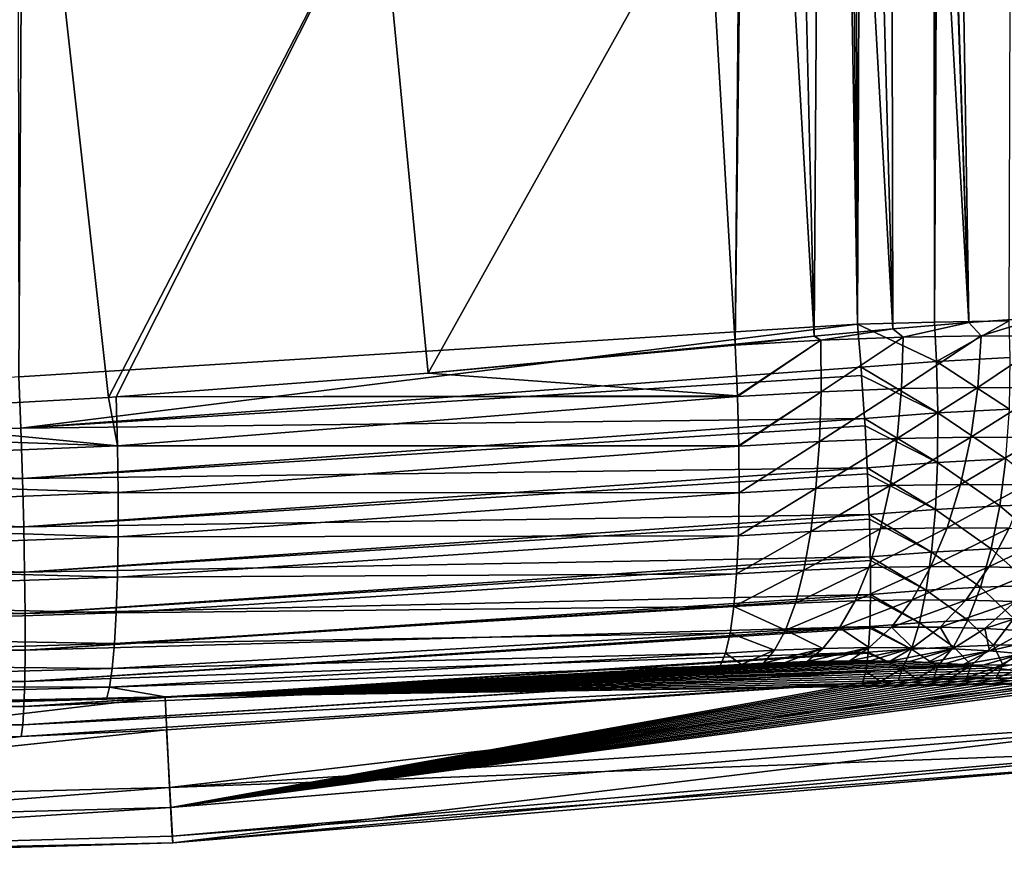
# Model space of a CAD drawing. Header units: metres. Extents: x -102 to 72, y -265 to 72.
# Tile 18 of 256: x 5.79 to 12.54, y -264.98 to -259.14. Entities that reach past the tile are written whole.
import ezdxf

# ---------------------------------------------------------------- set-up
doc = ezdxf.new("R2010")
doc.units = ezdxf.units.M
doc.layers.add('solid_20661094', color=7, linetype='CONTINUOUS')

msp = doc.modelspace()

# ---------------------------------------------------------------- linework, layer by layer
at = {"layer": 'solid_20661094'}
for points in [[(12.063837, -261.214874, 47.99456), (13.38612, -18.703257, 47.791653), (12.909039, -19.035669, 47.924694)], [(12.063837, -261.214874, 47.99456), (12.576873, -261.205017, 47.845482), (13.38612, -18.703257, 47.791653)], [(12.063837, -261.214874, 47.99456), (12.909039, -19.035669, 47.924694), (12.426747, -19.353964, 47.997395)], [(12.063837, -261.214874, 47.99456), (12.426747, -19.353964, 47.997395), (11.981533, -140.268799, 48.036354)], [(11.536177, -261.228729, 48.073895), (10.801327, -20.305944, 48.132713), (9.106099, -21.120581, 48.253544)], [(11.536177, -261.228729, 48.073895), (11.981533, -140.268799, 48.036354), (10.801327, -20.305944, 48.132713)], [(11.536177, -261.228729, 48.073895), (9.106099, -21.120581, 48.253544), (7.353194, -21.792902, 48.356762)], [(5.778378, -261.589081, 48.430702), (7.353194, -21.792902, 48.356762), (5.554535, -22.31921, 48.439766)], [(5.778378, -261.589081, 48.430702), (11.536177, -261.228729, 48.073895), (7.353194, -21.792902, 48.356762)], [(12.063837, -261.214874, 47.99456), (11.981533, -140.268799, 48.036354), (11.536177, -261.228729, 48.073895)], [(12.130988, -250.686691, 22.070753), (12.382719, -249.80072, 22.228867), (12.795164, -261.183594, 22.943645)], [(12.382719, -249.80072, 22.228867), (13.257453, -261.15802, 23.285316), (12.795164, -261.183594, 22.943645)], [(12.382719, -249.80072, 22.228867), (12.88586, -249.801956, 22.654377), (13.257453, -261.15802, 23.285316)], [(11.968786, -251.158264, 21.979214), (12.130988, -250.686691, 22.070753), (12.300081, -261.21814, 22.658411)], [(12.130988, -250.686691, 22.070753), (12.795164, -261.183594, 22.943645), (12.300081, -261.21814, 22.658411)], [(11.956514, -251.191666, 21.972607), (11.968786, -251.158264, 21.979214), (12.300081, -261.21814, 22.658411)], [(11.756574, -251.700714, 21.87113), (11.956514, -251.191666, 21.972607), (12.300081, -261.21814, 22.658411)], [(11.533815, -252.203674, 21.771225), (11.756574, -251.700714, 21.87113), (11.778007, -261.261047, 22.432396)], [(11.756574, -251.700714, 21.87113), (12.300081, -261.21814, 22.658411), (11.778007, -261.261047, 22.432396)], [(11.294136, -252.688004, 21.678453), (11.533815, -252.203674, 21.771225), (11.778007, -261.261047, 22.432396)], [(11.044211, -253.144165, 21.597227), (11.294136, -252.688004, 21.678453), (11.239066, -261.311066, 22.269344)], [(11.294136, -252.688004, 21.678453), (11.778007, -261.261047, 22.432396), (11.239066, -261.311066, 22.269344)], [(10.788603, -253.568695, 21.52985), (11.044211, -253.144165, 21.597227), (11.239066, -261.311066, 22.269344)], [(10.764721, -253.606415, 21.524342), (10.696049, -261.366302, 22.171629), (10.505208, -258.126953, 21.826891)], [(10.788603, -253.568695, 21.52985), (11.239066, -261.311066, 22.269344), (10.696049, -261.366302, 22.171629)], [(10.764721, -253.606415, 21.524342), (10.788603, -253.568695, 21.52985), (10.696049, -261.366302, 22.171629)], [(8.256529, -258.135559, 21.466112), (6.393767, -261.731171, 21.764221), (5.997696, -258.153198, 21.179842)], [(8.256529, -258.135559, 21.466112), (6.448404, -261.7276, 21.76807), (6.393767, -261.731171, 21.764221)], [(8.256529, -258.135559, 21.466112), (8.588497, -261.56601, 21.945126), (6.448404, -261.7276, 21.76807)], [(8.256529, -258.135559, 21.466112), (10.505208, -258.126953, 21.826891), (8.588497, -261.56601, 21.945126)], [(8.588497, -261.56601, 21.945126), (10.505208, -258.126953, 21.826891), (10.696049, -261.366302, 22.171629)], [(5.997696, -258.153198, 21.179842), (6.393767, -261.731171, 21.764221), (4.257902, -261.848083, 21.639568)], [(5.997696, -258.153198, 21.179842), (4.257902, -261.848083, 21.639568), (5.726462, -258.297913, 21.172407)], [(12.384668, -261.308289, 22.709692), (12.300081, -261.21814, 22.658411), (12.795164, -261.183594, 22.943645)], [(12.886353, -261.310944, 23.015236), (12.384668, -261.308289, 22.709692), (12.795164, -261.183594, 22.943645)], [(5.792265, -261.941925, 48.405018), (11.536177, -261.228729, 48.073895), (5.778378, -261.589081, 48.430702)], [(11.559693, -261.52359, 48.054314), (11.536177, -261.228729, 48.073895), (5.792265, -261.941925, 48.405018)], [(12.078556, -261.484589, 47.976124), (12.063837, -261.214874, 47.99456), (11.536177, -261.228729, 48.073895)], [(12.078556, -261.484589, 47.976124), (11.536177, -261.228729, 48.073895), (11.559693, -261.52359, 48.054314)], [(11.84917, -261.317291, 22.464287), (11.778007, -261.261047, 22.432396), (12.300081, -261.21814, 22.658411)], [(12.384668, -261.308289, 22.709692), (11.84917, -261.317291, 22.464287), (12.300081, -261.21814, 22.658411)], [(12.078556, -261.484589, 47.976124), (12.576873, -261.205017, 47.845482), (12.063837, -261.214874, 47.99456)], [(12.584174, -261.456482, 47.829044), (12.576873, -261.205017, 47.845482), (12.078556, -261.484589, 47.976124)], [(10.696378, -261.372284, 22.172285), (10.696049, -261.366302, 22.171629), (11.239066, -261.311066, 22.269344)], [(11.283998, -261.33847, 22.283377), (10.696378, -261.372284, 22.172285), (11.239066, -261.311066, 22.269344)], [(11.283998, -261.33847, 22.283377), (11.239066, -261.311066, 22.269344), (11.778007, -261.261047, 22.432396)], [(11.84917, -261.317291, 22.464287), (11.283998, -261.33847, 22.283377), (11.778007, -261.261047, 22.432396)], [(11.285701, -261.692017, 22.345524), (11.283998, -261.33847, 22.283377), (11.84917, -261.317291, 22.464287)], [(11.285701, -261.692017, 22.345524), (11.84917, -261.317291, 22.464287), (11.837321, -261.671326, 22.52232)], [(11.837321, -261.671326, 22.52232), (11.84917, -261.317291, 22.464287), (12.384668, -261.308289, 22.709692)], [(11.837321, -261.671326, 22.52232), (12.384668, -261.308289, 22.709692), (12.360258, -261.662567, 22.762255)], [(12.360258, -261.662567, 22.762255), (12.384668, -261.308289, 22.709692), (12.886353, -261.310944, 23.015236)], [(12.360258, -261.662567, 22.762255), (12.886353, -261.310944, 23.015236), (12.85024, -261.665161, 23.061033)], [(8.588497, -261.56601, 21.945126), (10.696049, -261.366302, 22.171629), (10.696378, -261.372284, 22.172285)], [(8.588497, -261.56601, 21.945126), (10.696378, -261.372284, 22.172285), (10.712344, -261.719757, 22.235685)], [(11.283998, -261.33847, 22.283377), (10.712344, -261.719757, 22.235685), (10.696378, -261.372284, 22.172285)], [(11.283998, -261.33847, 22.283377), (10.712536, -261.725006, 22.237034), (10.712344, -261.719757, 22.235685)], [(11.285701, -261.692017, 22.345524), (10.712536, -261.725006, 22.237034), (11.283998, -261.33847, 22.283377)], [(12.078556, -261.484589, 47.976124), (11.559693, -261.52359, 48.054314), (12.087193, -261.838348, 47.907822)], [(12.584174, -261.456482, 47.829044), (12.078556, -261.484589, 47.976124), (12.5776, -261.811096, 47.765041)], [(12.078556, -261.484589, 47.976124), (12.087193, -261.838348, 47.907822), (12.5776, -261.811096, 47.765041)], [(-0.005495, -262.062347, 48.524925), (5.792265, -261.941925, 48.405018), (5.778378, -261.589081, 48.430702)], [(11.563899, -261.580536, 48.046455), (11.559693, -261.52359, 48.054314), (5.792265, -261.941925, 48.405018)], [(11.583916, -261.87619, 47.98373), (11.563899, -261.580536, 48.046455), (5.792265, -261.941925, 48.405018)], [(8.588497, -261.56601, 21.945126), (10.712344, -261.719757, 22.235685), (6.448404, -261.7276, 21.76807)], [(12.087193, -261.838348, 47.907822), (11.559693, -261.52359, 48.054314), (11.563899, -261.580536, 48.046455)], [(12.087193, -261.838348, 47.907822), (11.563899, -261.580536, 48.046455), (11.583916, -261.87619, 47.98373)], [(10.712344, -261.719757, 22.235685), (10.712536, -261.725006, 22.237034), (6.448404, -261.7276, 21.76807)], [(10.712536, -261.725006, 22.237034), (6.456113, -262.062927, 21.845215), (6.448404, -261.7276, 21.76807)], [(10.712536, -261.725006, 22.237034), (10.721608, -262.06076, 22.349449), (6.456113, -262.062927, 21.845215)], [(11.285701, -261.692017, 22.345524), (10.721608, -262.06076, 22.349449), (10.712536, -261.725006, 22.237034)], [(11.285701, -261.692017, 22.345524), (10.721683, -262.065186, 22.351286), (10.721608, -262.06076, 22.349449)], [(11.285701, -261.692017, 22.345524), (11.274493, -262.033356, 22.456059), (10.721683, -262.065186, 22.351286)], [(11.837321, -261.671326, 22.52232), (11.807017, -262.013397, 22.626965), (11.274493, -262.033356, 22.456059)], [(11.285701, -261.692017, 22.345524), (11.837321, -261.671326, 22.52232), (11.274493, -262.033356, 22.456059)], [(12.360258, -261.662567, 22.762255), (12.312236, -262.004883, 22.859055), (11.807017, -262.013397, 22.626965)], [(11.837321, -261.671326, 22.52232), (12.360258, -261.662567, 22.762255), (11.807017, -262.013397, 22.626965)], [(12.360258, -261.662567, 22.762255), (12.85024, -261.665161, 23.061033), (12.312236, -262.004883, 22.859055)], [(12.85024, -261.665161, 23.061033), (12.785709, -262.007385, 23.14813), (12.312236, -262.004883, 22.859055)], [(4.257902, -261.848083, 21.639568), (6.393767, -261.731171, 21.764221), (6.456113, -262.062927, 21.845215)], [(6.393767, -261.731171, 21.764221), (6.448404, -261.7276, 21.76807), (6.456113, -262.062927, 21.845215)], [(4.257902, -261.848083, 21.639568), (6.456113, -262.062927, 21.845215), (2.156654, -261.918732, 21.565643)], [(12.087193, -261.838348, 47.907822), (11.583916, -261.87619, 47.98373), (12.084216, -262.179138, 47.790573)], [(12.087193, -261.838348, 47.907822), (12.084216, -262.179138, 47.790573), (12.553223, -262.153076, 47.653889)], [(12.5776, -261.811096, 47.765041), (12.087193, -261.838348, 47.907822), (12.553223, -262.153076, 47.653889)], [(6.456113, -262.062927, 21.845215), (2.159781, -262.243164, 21.649883), (2.156654, -261.918732, 21.565643)], [(11.583916, -261.87619, 47.98373), (5.792265, -261.941925, 48.405018), (5.803805, -262.28772, 48.329765)], [(11.586937, -261.925323, 47.96962), (11.583916, -261.87619, 47.98373), (5.803805, -262.28772, 48.329765)], [(11.602863, -262.215332, 47.863247), (11.586937, -261.925323, 47.96962), (5.803805, -262.28772, 48.329765)], [(12.084216, -262.179138, 47.790573), (11.583916, -261.87619, 47.98373), (11.586937, -261.925323, 47.96962)], [(12.084216, -262.179138, 47.790573), (11.586937, -261.925323, 47.96962), (11.602863, -262.215332, 47.863247)], [(-0.005495, -262.062347, 48.524925), (5.803805, -262.28772, 48.329765), (5.792265, -261.941925, 48.405018)], [(-0.005495, -262.062347, 48.524925), (-0.005506, -262.408478, 48.450195), (5.803805, -262.28772, 48.329765)], [(6.456113, -262.062927, 21.845215), (6.460105, -262.384888, 21.967699), (2.159781, -262.243164, 21.649883)], [(10.721608, -262.06076, 22.349449), (10.721683, -262.065186, 22.351286), (6.456113, -262.062927, 21.845215)], [(10.721683, -262.065186, 22.351286), (6.460105, -262.384888, 21.967699), (6.456113, -262.062927, 21.845215)], [(11.274493, -262.033356, 22.456059), (10.723629, -262.385834, 22.51269), (10.721683, -262.065186, 22.351286)], [(11.274493, -262.033356, 22.456059), (11.250607, -262.355469, 22.612701), (10.723629, -262.385834, 22.51269)], [(11.807017, -262.013397, 22.626965), (11.758883, -262.336395, 22.776058), (11.250607, -262.355469, 22.612701)], [(11.274493, -262.033356, 22.456059), (11.807017, -262.013397, 22.626965), (11.250607, -262.355469, 22.612701)], [(12.312236, -262.004883, 22.859055), (12.241593, -262.328217, 22.998095), (11.758883, -262.336395, 22.776058)], [(11.807017, -262.013397, 22.626965), (12.312236, -262.004883, 22.859055), (11.758883, -262.336395, 22.776058)], [(12.312236, -262.004883, 22.859055), (12.785709, -262.007385, 23.14813), (12.241593, -262.328217, 22.998095)], [(12.785709, -262.007385, 23.14813), (12.694091, -262.330536, 23.274731), (12.241593, -262.328217, 22.998095)], [(10.721683, -262.065186, 22.351286), (10.723629, -262.385834, 22.51269), (6.460105, -262.384888, 21.967699)], [(12.084216, -262.179138, 47.790573), (11.602863, -262.215332, 47.863247), (12.069687, -262.499847, 47.626812)], [(12.084216, -262.179138, 47.790573), (12.069687, -262.499847, 47.626812), (12.511549, -262.475281, 47.497906)], [(12.553223, -262.153076, 47.653889), (12.084216, -262.179138, 47.790573), (12.511549, -262.475281, 47.497906)], [(12.553223, -262.153076, 47.653889), (12.511549, -262.475281, 47.497906), (12.932702, -262.460724, 47.310787)], [(6.460105, -262.384888, 21.967699), (2.16072, -262.553864, 21.776945), (2.159781, -262.243164, 21.649883)], [(11.602863, -262.215332, 47.863247), (5.803805, -262.28772, 48.329765), (5.812766, -262.619476, 48.206432)], [(11.604826, -262.256104, 47.844929), (11.602863, -262.215332, 47.863247), (5.812766, -262.619476, 48.206432)], [(11.616145, -262.533966, 47.695358), (11.604826, -262.256104, 47.844929), (5.812766, -262.619476, 48.206432)], [(12.069687, -262.499847, 47.626812), (11.602863, -262.215332, 47.863247), (11.604826, -262.256104, 47.844929)], [(12.069687, -262.499847, 47.626812), (11.604826, -262.256104, 47.844929), (11.616145, -262.533966, 47.695358)], [(-0.005506, -262.408478, 48.450195), (5.812766, -262.619476, 48.206432), (5.803805, -262.28772, 48.329765)], [(12.241593, -262.328217, 22.998095), (12.149787, -262.625885, 23.176508), (11.693911, -262.633667, 22.966532)], [(11.758883, -262.336395, 22.776058), (12.241593, -262.328217, 22.998095), (11.693911, -262.633667, 22.966532)], [(12.241593, -262.328217, 22.998095), (12.694091, -262.330536, 23.274731), (12.149787, -262.625885, 23.176508)], [(12.694091, -262.330536, 23.274731), (12.577274, -262.628021, 23.438223), (12.149787, -262.625885, 23.176508)], [(6.460105, -262.384888, 21.967699), (6.460086, -262.687042, 22.133142), (2.16072, -262.553864, 21.776945)], [(10.723629, -262.385834, 22.51269), (6.460086, -262.687042, 22.133142), (6.460105, -262.384888, 21.967699)], [(10.723629, -262.385834, 22.51269), (10.718335, -262.680298, 22.717915), (6.460086, -262.687042, 22.133142)], [(11.250607, -262.355469, 22.612701), (10.718335, -262.680298, 22.717915), (10.723629, -262.385834, 22.51269)], [(11.250607, -262.355469, 22.612701), (11.214536, -262.651703, 22.812222), (10.718335, -262.680298, 22.717915)], [(11.758883, -262.336395, 22.776058), (11.693911, -262.633667, 22.966532), (11.214536, -262.651703, 22.812222)], [(11.250607, -262.355469, 22.612701), (11.758883, -262.336395, 22.776058), (11.214536, -262.651703, 22.812222)], [(-0.005506, -262.408478, 48.450195), (-0.005514, -262.74057, 48.32732), (5.812766, -262.619476, 48.206432)], [(12.932702, -262.460724, 47.310787), (12.511549, -262.475281, 47.497906), (12.843748, -262.757507, 47.126713)], [(11.616145, -262.533966, 47.695358), (5.812766, -262.619476, 48.206432), (5.818966, -262.930573, 48.037495)], [(11.61721, -262.566315, 47.674877), (11.616145, -262.533966, 47.695358), (5.818966, -262.930573, 48.037495)], [(12.069687, -262.499847, 47.626812), (11.616145, -262.533966, 47.695358), (12.043908, -262.793823, 47.419945)], [(12.043908, -262.793823, 47.419945), (11.616145, -262.533966, 47.695358), (11.61721, -262.566315, 47.674877)], [(12.069687, -262.499847, 47.626812), (12.043908, -262.793823, 47.419945), (12.453445, -262.771027, 47.300331)], [(12.511549, -262.475281, 47.497906), (12.069687, -262.499847, 47.626812), (12.453445, -262.771027, 47.300331)], [(12.511549, -262.475281, 47.497906), (12.453445, -262.771027, 47.300331), (12.843748, -262.757507, 47.126713)], [(6.460086, -262.687042, 22.133142), (2.160361, -262.844757, 21.944471), (2.16072, -262.553864, 21.776945)], [(11.623483, -262.82547, 47.483559), (11.61721, -262.566315, 47.674877), (5.818966, -262.930573, 48.037495)], [(12.043908, -262.793823, 47.419945), (11.61721, -262.566315, 47.674877), (11.623483, -262.82547, 47.483559)], [(-0.005514, -262.74057, 48.32732), (5.818966, -262.930573, 48.037495), (5.812766, -262.619476, 48.206432)], [(11.214536, -262.651703, 22.812222), (10.705911, -262.942566, 22.962729), (10.718335, -262.680298, 22.717915)], [(11.214536, -262.651703, 22.812222), (11.167023, -262.915955, 23.050505), (10.705911, -262.942566, 22.962729)], [(11.693911, -262.633667, 22.966532), (11.61344, -262.899078, 23.194456), (11.167023, -262.915955, 23.050505)], [(11.214536, -262.651703, 22.812222), (11.693911, -262.633667, 22.966532), (11.167023, -262.915955, 23.050505)], [(12.149787, -262.625885, 23.176508), (12.038708, -262.891754, 23.390617), (11.61344, -262.899078, 23.194456)], [(11.693911, -262.633667, 22.966532), (12.149787, -262.625885, 23.176508), (11.61344, -262.899078, 23.194456)], [(12.149787, -262.625885, 23.176508), (12.577274, -262.628021, 23.438223), (12.038708, -262.891754, 23.390617)], [(12.577274, -262.628021, 23.438223), (12.437668, -262.893646, 23.635237), (12.038708, -262.891754, 23.390617)], [(12.577274, -262.628021, 23.438223), (12.970436, -262.639618, 23.746952), (12.437668, -262.893646, 23.635237)], [(12.970436, -262.639618, 23.746952), (12.804971, -262.904388, 23.924109), (12.437668, -262.893646, 23.635237)], [(6.460086, -262.687042, 22.133142), (6.456056, -262.963684, 22.338404), (2.160361, -262.844757, 21.944471)], [(10.718335, -262.680298, 22.717915), (6.456056, -262.963684, 22.338404), (6.460086, -262.687042, 22.133142)], [(10.718335, -262.680298, 22.717915), (10.705911, -262.942566, 22.962729), (6.456056, -262.963684, 22.338404)], [(-0.005514, -262.74057, 48.32732), (-0.00552, -263.051971, 48.158756), (5.818966, -262.930573, 48.037495)], [(12.043908, -262.793823, 47.419945), (11.623483, -262.82547, 47.483559), (12.007414, -263.054993, 47.174267)], [(12.043908, -262.793823, 47.419945), (12.007414, -263.054993, 47.174267), (12.380119, -263.03421, 47.065266)], [(12.453445, -262.771027, 47.300331), (12.043908, -262.793823, 47.419945), (12.380119, -263.03421, 47.065266)], [(12.453445, -262.771027, 47.300331), (12.380119, -263.03421, 47.065266), (12.735269, -263.021881, 46.907078)], [(12.843748, -262.757507, 47.126713), (12.453445, -262.771027, 47.300331), (12.735269, -263.021881, 46.907078)], [(6.456056, -262.963684, 22.338404), (2.158712, -263.110596, 22.149441), (2.160361, -262.844757, 21.944471)], [(11.623483, -262.82547, 47.483559), (5.818966, -262.930573, 48.037495), (5.822283, -263.214783, 47.826344)], [(11.623839, -262.849701, 47.462875), (11.623483, -262.82547, 47.483559), (5.822283, -263.214783, 47.826344)], [(11.624725, -263.083801, 47.23225), (11.623839, -262.849701, 47.462875), (5.822283, -263.214783, 47.826344)], [(12.007414, -263.054993, 47.174267), (11.623483, -262.82547, 47.483559), (11.623839, -262.849701, 47.462875)], [(12.007414, -263.054993, 47.174267), (11.623839, -262.849701, 47.462875), (11.624725, -263.083801, 47.23225)], [(-0.00552, -263.051971, 48.158756), (5.822283, -263.214783, 47.826344), (5.818966, -262.930573, 48.037495)], [(11.167023, -262.915955, 23.050505), (10.68661, -263.167175, 23.242085), (10.705911, -262.942566, 22.962729)], [(11.167023, -262.915955, 23.050505), (11.109046, -263.142731, 23.322641), (10.68661, -263.167175, 23.242085)], [(11.61344, -262.899078, 23.194456), (11.51913, -263.127167, 23.455132), (11.109046, -263.142731, 23.322641)], [(11.167023, -262.915955, 23.050505), (11.61344, -262.899078, 23.194456), (11.109046, -263.142731, 23.322641)], [(12.038708, -262.891754, 23.390617), (11.910648, -263.120331, 23.636007), (11.51913, -263.127167, 23.455132)], [(11.61344, -262.899078, 23.194456), (12.038708, -262.891754, 23.390617), (11.51913, -263.127167, 23.455132)], [(12.038708, -262.891754, 23.390617), (12.437668, -262.893646, 23.635237), (11.910648, -263.120331, 23.636007)], [(12.437668, -262.893646, 23.635237), (12.27815, -263.121948, 23.86171), (11.910648, -263.120331, 23.636007)], [(12.437668, -262.893646, 23.635237), (12.804971, -262.904388, 23.924109), (12.27815, -263.121948, 23.86171)], [(12.804971, -262.904388, 23.924109), (12.616935, -263.131714, 24.128607), (12.27815, -263.121948, 23.86171)], [(6.456056, -262.963684, 22.338404), (6.448092, -263.209534, 22.579586), (2.158712, -263.110596, 22.149441)], [(10.705911, -262.942566, 22.962729), (6.448092, -263.209534, 22.579586), (6.456056, -262.963684, 22.338404)], [(10.705911, -262.942566, 22.962729), (10.68661, -263.167175, 23.242085), (6.448092, -263.209534, 22.579586)], [(-0.00552, -263.051971, 48.158756), (-0.005523, -263.336426, 47.947887), (5.822283, -263.214783, 47.826344)], [(12.007414, -263.054993, 47.174267), (11.624725, -263.083801, 47.23225), (11.960963, -263.277863, 46.89489)], [(12.007414, -263.054993, 47.174267), (11.960963, -263.277863, 46.89489), (12.293094, -263.259308, 46.797604)], [(12.380119, -263.03421, 47.065266), (12.007414, -263.054993, 47.174267), (12.293094, -263.259308, 46.797604)], [(12.380119, -263.03421, 47.065266), (12.293094, -263.259308, 46.797604), (12.60952, -263.24826, 46.656445)], [(12.735269, -263.021881, 46.907078), (12.380119, -263.03421, 47.065266), (12.60952, -263.24826, 46.656445)], [(6.448092, -263.209534, 22.579586), (2.155801, -263.346588, 22.388159), (2.158712, -263.110596, 22.149441)], [(11.624725, -263.083801, 47.23225), (5.822283, -263.214783, 47.826344), (5.82265, -263.46637, 47.577209)], [(11.624581, -263.100586, 47.213177), (11.624725, -263.083801, 47.23225), (5.82265, -263.46637, 47.577209)], [(11.619846, -263.303558, 46.946651), (11.624581, -263.100586, 47.213177), (5.82265, -263.46637, 47.577209)], [(11.109046, -263.142731, 23.322641), (11.041801, -263.327423, 23.623016), (10.68661, -263.167175, 23.242085)], [(11.51913, -263.127167, 23.455132), (11.412924, -263.313263, 23.743181), (11.041801, -263.327423, 23.623016)], [(11.109046, -263.142731, 23.322641), (11.51913, -263.127167, 23.455132), (11.041801, -263.327423, 23.623016)], [(11.910648, -263.120331, 23.636007), (11.768247, -263.306915, 23.907619), (11.412924, -263.313263, 23.743181)], [(11.51913, -263.127167, 23.455132), (11.910648, -263.120331, 23.636007), (11.412924, -263.313263, 23.743181)], [(11.960963, -263.277863, 46.89489), (11.624581, -263.100586, 47.213177), (11.619846, -263.303558, 46.946651)], [(11.960963, -263.277863, 46.89489), (11.624725, -263.083801, 47.23225), (11.624581, -263.100586, 47.213177)], [(11.910648, -263.120331, 23.636007), (12.27815, -263.121948, 23.86171), (11.768247, -263.306915, 23.907619)], [(12.27815, -263.121948, 23.86171), (12.10201, -263.308228, 24.112972), (11.768247, -263.306915, 23.907619)], [(12.27815, -263.121948, 23.86171), (12.616935, -263.131714, 24.128607), (12.10201, -263.308228, 24.112972)], [(12.616935, -263.131714, 24.128607), (12.410205, -263.316956, 24.356226), (12.10201, -263.308228, 24.112972)], [(12.616935, -263.131714, 24.128607), (12.923469, -263.149109, 24.432356), (12.410205, -263.316956, 24.356226)], [(6.448092, -263.209534, 22.579586), (6.436344, -263.419922, 22.852108), (2.155801, -263.346588, 22.388159)], [(10.68661, -263.167175, 23.242085), (6.436344, -263.419922, 22.852108), (6.448092, -263.209534, 22.579586)], [(10.68661, -263.167175, 23.242085), (10.660832, -263.349518, 23.550224), (6.436344, -263.419922, 22.852108)], [(11.041801, -263.327423, 23.623016), (10.660832, -263.349518, 23.550224), (10.68661, -263.167175, 23.242085)], [(12.923469, -263.149109, 24.432356), (12.689961, -263.332672, 24.633961), (12.410205, -263.316956, 24.356226)], [(-0.005523, -263.336426, 47.947887), (5.82265, -263.46637, 47.577209), (5.822283, -263.214783, 47.826344)], [(11.960963, -263.277863, 46.89489), (11.619846, -263.303558, 46.946651), (11.905522, -263.457855, 46.587612)], [(11.960963, -263.277863, 46.89489), (11.905522, -263.457855, 46.587612), (12.194179, -263.441681, 46.502899)], [(12.293094, -263.259308, 46.797604), (11.960963, -263.277863, 46.89489), (12.194179, -263.441681, 46.502899)], [(12.293094, -263.259308, 46.797604), (12.194179, -263.441681, 46.502899), (12.469112, -263.432037, 46.380016)], [(12.60952, -263.24826, 46.656445), (12.293094, -263.259308, 46.797604), (12.469112, -263.432037, 46.380016)], [(12.60952, -263.24826, 46.656445), (12.469112, -263.432037, 46.380016), (12.725464, -263.428955, 46.221153)], [(-0.005523, -263.336426, 47.947887), (-0.005524, -263.588226, 47.698944), (5.82265, -263.46637, 47.577209)], [(6.436344, -263.419922, 22.852108), (2.151682, -263.548462, 22.656321), (2.155801, -263.346588, 22.388159)], [(11.619846, -263.303558, 46.946651), (5.82265, -263.46637, 47.577209), (5.820059, -263.680298, 47.295094)], [(11.619421, -263.313965, 46.930786), (11.619846, -263.303558, 46.946651), (5.820059, -263.680298, 47.295094)], [(11.608947, -263.480194, 46.632702), (11.619421, -263.313965, 46.930786), (5.820059, -263.680298, 47.295094)], [(11.041801, -263.327423, 23.623016), (10.966677, -263.466187, 23.945438), (10.660832, -263.349518, 23.550224)], [(11.041801, -263.327423, 23.623016), (11.297012, -263.453461, 24.05267), (10.966677, -263.466187, 23.945438)], [(11.041801, -263.327423, 23.623016), (11.412924, -263.313263, 23.743181), (11.297012, -263.453461, 24.05267)], [(11.412924, -263.313263, 23.743181), (11.614441, -263.447632, 24.19985), (11.297012, -263.453461, 24.05267)], [(11.412924, -263.313263, 23.743181), (11.768247, -263.306915, 23.907619), (11.614441, -263.447632, 24.19985)], [(11.905522, -263.457855, 46.587612), (11.619421, -263.313965, 46.930786), (11.608947, -263.480194, 46.632702)], [(11.768247, -263.306915, 23.907619), (11.912878, -263.448639, 24.383844), (11.614441, -263.447632, 24.19985)], [(11.905522, -263.457855, 46.587612), (11.619846, -263.303558, 46.946651), (11.619421, -263.313965, 46.930786)], [(11.768247, -263.306915, 23.907619), (12.10201, -263.308228, 24.112972), (11.912878, -263.448639, 24.383844)], [(12.10201, -263.308228, 24.112972), (12.189043, -263.456268, 24.602278), (11.912878, -263.448639, 24.383844)], [(12.10201, -263.308228, 24.112972), (12.410205, -263.316956, 24.356226), (12.189043, -263.456268, 24.602278)], [(12.410205, -263.316956, 24.356226), (12.440756, -263.470215, 24.852694), (12.189043, -263.456268, 24.602278)], [(12.410205, -263.316956, 24.356226), (12.689961, -263.332672, 24.633961), (12.440756, -263.470215, 24.852694)], [(12.689961, -263.332672, 24.633961), (12.938945, -263.354736, 24.942009), (12.440756, -263.470215, 24.852694)], [(10.660832, -263.349518, 23.550224), (6.421036, -263.590881, 23.150795), (6.436344, -263.419922, 22.852108)], [(10.660832, -263.349518, 23.550224), (10.629109, -263.48584, 23.880793), (6.421036, -263.590881, 23.150795)], [(10.966677, -263.466187, 23.945438), (10.629109, -263.48584, 23.880793), (10.660832, -263.349518, 23.550224)], [(12.938945, -263.354736, 24.942009), (12.665876, -263.48999, 25.131765), (12.440756, -263.470215, 24.852694)], [(-0.005524, -263.588226, 47.698944), (5.820059, -263.680298, 47.295094), (5.82265, -263.46637, 47.577209)], [(6.436344, -263.419922, 22.852108), (6.421036, -263.590881, 23.150795), (2.151682, -263.548462, 22.656321)], [(11.608947, -263.480194, 46.632702), (5.820059, -263.680298, 47.295094), (5.814562, -263.852264, 46.985657)], [(11.608462, -263.485535, 46.621365), (11.608947, -263.480194, 46.632702), (5.814562, -263.852264, 46.985657)], [(10.966677, -263.466187, 23.945438), (10.740409, -263.563873, 24.25024), (10.629109, -263.48584, 23.880793)], [(10.966677, -263.466187, 23.945438), (10.889986, -263.555878, 24.28413), (10.740409, -263.563873, 24.25024)], [(11.297012, -263.453461, 24.05267), (11.040013, -263.549377, 24.328426), (10.889986, -263.555878, 24.28413)], [(10.966677, -263.466187, 23.945438), (11.297012, -263.453461, 24.05267), (10.889986, -263.555878, 24.28413)], [(11.297012, -263.453461, 24.05267), (11.189454, -263.544434, 24.38307), (11.040013, -263.549377, 24.328426)], [(11.614441, -263.447632, 24.19985), (11.337138, -263.541077, 24.447832), (11.189454, -263.544434, 24.38307)], [(11.297012, -263.453461, 24.05267), (11.614441, -263.447632, 24.19985), (11.189454, -263.544434, 24.38307)], [(11.614441, -263.447632, 24.19985), (11.481867, -263.539337, 24.522408), (11.337138, -263.541077, 24.447832)], [(11.614441, -263.447632, 24.19985), (11.912878, -263.448639, 24.383844), (11.481867, -263.539337, 24.522408)], [(11.912878, -263.448639, 24.383844), (11.622688, -263.539307, 24.606573), (11.481867, -263.539337, 24.522408)], [(11.842242, -263.591187, 46.258827), (11.608947, -263.480194, 46.632702), (11.608462, -263.485535, 46.621365)], [(11.905522, -263.457855, 46.587612), (11.608947, -263.480194, 46.632702), (11.842242, -263.591187, 46.258827)], [(11.912878, -263.448639, 24.383844), (11.759266, -263.540955, 24.700323), (11.622688, -263.539307, 24.606573)], [(11.912878, -263.448639, 24.383844), (12.189043, -263.456268, 24.602278), (11.759266, -263.540955, 24.700323)], [(12.189043, -263.456268, 24.602278), (11.891297, -263.544312, 24.803682), (11.759266, -263.540955, 24.700323)], [(11.905522, -263.457855, 46.587612), (11.842242, -263.591187, 46.258827), (12.085428, -263.577515, 46.187286)], [(12.189043, -263.456268, 24.602278), (12.018824, -263.549377, 24.917015), (11.891297, -263.544312, 24.803682)], [(12.194179, -263.441681, 46.502899), (11.905522, -263.457855, 46.587612), (12.085428, -263.577515, 46.187286)], [(12.189043, -263.456268, 24.602278), (12.440756, -263.470215, 24.852694), (12.018824, -263.549377, 24.917015)], [(12.440756, -263.470215, 24.852694), (12.141892, -263.556213, 25.040852), (12.018824, -263.549377, 24.917015)], [(12.194179, -263.441681, 46.502899), (12.085428, -263.577515, 46.187286), (12.316967, -263.569305, 46.083542)], [(12.440756, -263.470215, 24.852694), (12.260162, -263.56485, 25.175436), (12.141892, -263.556213, 25.040852)], [(12.469112, -263.432037, 46.380016), (12.194179, -263.441681, 46.502899), (12.316967, -263.569305, 46.083542)], [(12.440756, -263.470215, 24.852694), (12.665876, -263.48999, 25.131765), (12.260162, -263.56485, 25.175436)], [(12.469112, -263.432037, 46.380016), (12.316967, -263.569305, 46.083542), (12.532813, -263.56662, 45.949451)], [(12.725464, -263.428955, 46.221153), (12.469112, -263.432037, 46.380016), (12.532813, -263.56662, 45.949451)], [(12.725464, -263.428955, 46.221153), (12.532813, -263.56662, 45.949451), (12.729089, -263.569489, 45.787441)], [(6.421036, -263.590881, 23.150795), (2.146428, -263.712585, 22.949093), (2.151682, -263.548462, 22.656321)], [(11.592254, -263.610077, 46.296925), (11.608462, -263.485535, 46.621365), (5.814562, -263.852264, 46.985657)], [(10.629109, -263.48584, 23.880793), (10.592134, -263.573273, 24.226622), (6.402458, -263.719116, 23.469976)], [(10.629109, -263.48584, 23.880793), (6.402458, -263.719116, 23.469976), (6.421036, -263.590881, 23.150795)], [(6.784052, -263.78537, 23.835062), (11.622688, -263.539307, 24.606573), (11.759266, -263.540955, 24.700323)], [(6.784052, -263.78537, 23.835062), (11.481867, -263.539337, 24.522408), (11.622688, -263.539307, 24.606573)], [(6.784052, -263.78537, 23.835062), (11.337138, -263.541077, 24.447832), (11.481867, -263.539337, 24.522408)], [(6.784052, -263.78537, 23.835062), (11.759266, -263.540955, 24.700323), (11.891297, -263.544312, 24.803682)], [(6.784052, -263.78537, 23.835062), (11.189454, -263.544434, 24.38307), (11.337138, -263.541077, 24.447832)], [(6.784052, -263.78537, 23.835062), (11.891297, -263.544312, 24.803682), (12.018824, -263.549377, 24.917015)], [(6.784052, -263.78537, 23.835062), (11.040013, -263.549377, 24.328426), (11.189454, -263.544434, 24.38307)], [(6.784052, -263.78537, 23.835062), (12.018824, -263.549377, 24.917015), (12.141892, -263.556213, 25.040852)], [(6.784052, -263.78537, 23.835062), (10.889986, -263.555878, 24.28413), (11.040013, -263.549377, 24.328426)], [(10.629109, -263.48584, 23.880793), (10.740409, -263.563873, 24.25024), (10.592134, -263.573273, 24.226622)], [(11.842242, -263.591187, 46.258827), (11.608462, -263.485535, 46.621365), (11.592254, -263.610077, 46.296925)], [(12.665876, -263.48999, 25.131765), (12.372682, -263.575287, 25.320366), (12.260162, -263.56485, 25.175436)], [(12.665876, -263.48999, 25.131765), (12.478192, -263.587433, 25.474741), (12.372682, -263.575287, 25.320366)], [(12.665876, -263.48999, 25.131765), (12.861561, -263.514954, 25.434759), (12.478192, -263.587433, 25.474741)], [(12.861561, -263.514954, 25.434759), (12.57511, -263.601166, 25.636761), (12.478192, -263.587433, 25.474741)], [(-0.005524, -263.588226, 47.698944), (-0.005521, -263.802368, 47.41692), (5.820059, -263.680298, 47.295094)], [(6.421036, -263.590881, 23.150795), (6.402458, -263.719116, 23.469976), (2.146428, -263.712585, 22.949093)], [(11.592254, -263.610077, 46.296925), (5.814562, -263.852264, 46.985657), (5.80627, -263.978882, 46.655098)], [(11.591925, -263.611847, 46.291111), (11.592254, -263.610077, 46.296925), (5.80627, -263.978882, 46.655098)], [(11.591925, -263.611847, 46.291111), (5.80627, -263.978882, 46.655098), (11.57014, -263.690399, 45.946651)], [(6.402458, -263.719116, 23.469976), (10.592134, -263.573273, 24.226622), (6.784052, -263.78537, 23.835062)], [(6.784052, -263.78537, 23.835062), (10.740409, -263.563873, 24.25024), (10.889986, -263.555878, 24.28413)], [(6.784052, -263.78537, 23.835062), (12.141892, -263.556213, 25.040852), (12.260162, -263.56485, 25.175436)], [(6.784052, -263.78537, 23.835062), (10.592134, -263.573273, 24.226622), (10.740409, -263.563873, 24.25024)], [(6.784052, -263.78537, 23.835062), (12.260162, -263.56485, 25.175436), (12.372682, -263.575287, 25.320366)], [(6.784052, -263.78537, 23.835062), (12.372682, -263.575287, 25.320366), (12.478192, -263.587433, 25.474741)], [(6.784052, -263.78537, 23.835062), (12.478192, -263.587433, 25.474741), (12.57511, -263.601166, 25.636761)], [(6.784052, -263.78537, 23.835062), (12.57511, -263.601166, 25.636761), (12.66217, -263.616302, 25.804501)], [(6.784052, -263.78537, 23.835062), (12.66217, -263.616302, 25.804501), (12.738461, -263.63269, 25.976139)], [(11.591925, -263.611847, 46.291111), (11.57014, -263.690399, 45.946651), (11.694389, -263.680511, 45.930984)], [(11.591925, -263.611847, 46.291111), (11.694389, -263.680511, 45.930984), (11.592254, -263.610077, 46.296925)], [(11.842242, -263.591187, 46.258827), (11.592254, -263.610077, 46.296925), (11.694389, -263.680511, 45.930984)], [(11.842242, -263.591187, 46.258827), (11.694389, -263.680511, 45.930984), (11.817911, -263.67215, 45.904854)], [(11.842242, -263.591187, 46.258827), (11.817911, -263.67215, 45.904854), (11.939578, -263.665344, 45.868286)], [(12.085428, -263.577515, 46.187286), (11.842242, -263.591187, 46.258827), (11.939578, -263.665344, 45.868286)], [(12.085428, -263.577515, 46.187286), (11.939578, -263.665344, 45.868286), (12.058264, -263.660217, 45.821407)], [(12.316967, -263.569305, 46.083542), (12.058264, -263.660217, 45.821407), (12.172941, -263.656799, 45.764549)], [(12.316967, -263.569305, 46.083542), (12.085428, -263.577515, 46.187286), (12.058264, -263.660217, 45.821407)], [(12.316967, -263.569305, 46.083542), (12.172941, -263.656799, 45.764549), (12.282648, -263.655121, 45.698132)], [(12.532813, -263.56662, 45.949451), (12.282648, -263.655121, 45.698132), (12.386624, -263.655151, 45.622604)], [(12.532813, -263.56662, 45.949451), (12.316967, -263.569305, 46.083542), (12.282648, -263.655121, 45.698132)], [(12.532813, -263.56662, 45.949451), (12.386624, -263.655151, 45.622604), (12.484175, -263.656952, 45.538399)], [(12.729089, -263.569489, 45.787441), (12.532813, -263.56662, 45.949451), (12.484175, -263.656952, 45.538399)], [(12.729089, -263.569489, 45.787441), (12.484175, -263.656952, 45.538399), (12.574625, -263.660461, 45.446014)], [(-0.005521, -263.802368, 47.41692), (5.814562, -263.852264, 46.985657), (5.820059, -263.680298, 47.295094)], [(6.784052, -263.78537, 23.835062), (12.738461, -263.63269, 25.976139), (12.803454, -263.650177, 26.150211)], [(6.784052, -263.78537, 23.835062), (12.803454, -263.650177, 26.150211), (12.856963, -263.668579, 26.325605)], [(6.784052, -263.78537, 23.835062), (12.856963, -263.668579, 26.325605), (12.89901, -263.687805, 26.501482)], [(6.821585, -264.545135, 41.779495), (12.282648, -263.655121, 45.698132), (12.172941, -263.656799, 45.764549)], [(6.821585, -264.545135, 41.779495), (12.386624, -263.655151, 45.622604), (12.282648, -263.655121, 45.698132)], [(6.821585, -264.545135, 41.779495), (12.484175, -263.656952, 45.538399), (12.386624, -263.655151, 45.622604)], [(6.821585, -264.545135, 41.779495), (12.172941, -263.656799, 45.764549), (12.058264, -263.660217, 45.821407)], [(6.821585, -264.545135, 41.779495), (12.574625, -263.660461, 45.446014), (12.484175, -263.656952, 45.538399)], [(6.821585, -264.545135, 41.779495), (12.058264, -263.660217, 45.821407), (11.939578, -263.665344, 45.868286)], [(6.821585, -264.545135, 41.779495), (12.657351, -263.665649, 45.346031), (12.574625, -263.660461, 45.446014)], [(6.821585, -264.545135, 41.779495), (11.939578, -263.665344, 45.868286), (11.817911, -263.67215, 45.904854)], [(6.821585, -264.545135, 41.779495), (12.731706, -263.672516, 45.239048), (12.657351, -263.665649, 45.346031)], [(6.821585, -264.545135, 41.779495), (11.817911, -263.67215, 45.904854), (11.694389, -263.680511, 45.930984)], [(6.821585, -264.545135, 41.779495), (12.797049, -263.680969, 45.12587), (12.731706, -263.672516, 45.239048)], [(6.821585, -264.545135, 41.779495), (11.694389, -263.680511, 45.930984), (11.57014, -263.690399, 45.946651)], [(6.821585, -264.545135, 41.779495), (12.852784, -263.690948, 45.007454), (12.797049, -263.680969, 45.12587)], [(6.402458, -263.719116, 23.469976), (2.140135, -263.836029, 23.261196), (2.146428, -263.712585, 22.949093)], [(6.402458, -263.719116, 23.469976), (6.381044, -263.802246, 23.803583), (2.140135, -263.836029, 23.261196)], [(5.795355, -264.057526, 46.310051), (6.793835, -264.011658, 46.264545), (11.57014, -263.690399, 45.946651)], [(5.80627, -263.978882, 46.655098), (5.795355, -264.057526, 46.310051), (11.57014, -263.690399, 45.946651)], [(6.402458, -263.719116, 23.469976), (6.784052, -263.78537, 23.835062), (6.381044, -263.802246, 23.803583)], [(6.784052, -263.78537, 23.835062), (12.89901, -263.687805, 26.501482), (12.905251, -263.691437, 26.533619)], [(6.784052, -263.78537, 23.835062), (12.905251, -263.691437, 26.533619), (12.910695, -263.695129, 26.565912)], [(6.813785, -264.408447, 28.300024), (6.784052, -263.78537, 23.835062), (12.910695, -263.695129, 26.565912)], [(6.793835, -264.011658, 46.264545), (6.821585, -264.545135, 41.779495), (11.57014, -263.690399, 45.946651)], [(6.813785, -264.408447, 28.300024), (12.910695, -263.695129, 26.565912), (13.299602, -263.984619, 29.555422)], [(6.821585, -264.545135, 41.779495), (12.898406, -263.702332, 44.884842), (12.852784, -263.690948, 45.007454)], [(6.821585, -264.545135, 41.779495), (12.933621, -263.715027, 44.75919), (12.898406, -263.702332, 44.884842)], [(6.821585, -264.545135, 41.779495), (12.958248, -263.728882, 44.631676), (12.933621, -263.715027, 44.75919)], [(6.821585, -264.545135, 41.779495), (13.330325, -264.006348, 41.651043), (12.958248, -263.728882, 44.631676)], [(-0.005521, -263.802368, 47.41692), (-0.005516, -263.974487, 47.107475), (5.814562, -263.852264, 46.985657)], [(0.00434, -264.584167, 28.128958), (6.784052, -263.78537, 23.835062), (6.813785, -264.408447, 28.300024)], [(0.00434, -264.584167, 28.128958), (0.005675, -263.930725, 23.559231), (6.784052, -263.78537, 23.835062)], [(0.005675, -263.930725, 23.559231), (6.381044, -263.802246, 23.803583), (6.784052, -263.78537, 23.835062)], [(0.005675, -263.930725, 23.559231), (2.132669, -263.916534, 23.586994), (6.381044, -263.802246, 23.803583)], [(2.140135, -263.836029, 23.261196), (6.381044, -263.802246, 23.803583), (2.132669, -263.916534, 23.586994)], [(-0.005516, -263.974487, 47.107475), (5.80627, -263.978882, 46.655098), (5.814562, -263.852264, 46.985657)], [(-0.005516, -263.974487, 47.107475), (-0.005508, -264.101166, 46.776817), (5.80627, -263.978882, 46.655098)], [(-0.005508, -264.101166, 46.776817), (5.795355, -264.057526, 46.310051), (5.80627, -263.978882, 46.655098)], [(-0.003056, -264.731262, 41.875385), (6.821585, -264.545135, 41.779495), (6.793835, -264.011658, 46.264545)], [(-0.003056, -264.731262, 41.875385), (6.793835, -264.011658, 46.264545), (5.795355, -264.057526, 46.310051)], [(6.813785, -264.408447, 28.300024), (13.299602, -263.984619, 29.555422), (13.537603, -264.161438, 32.572407)], [(6.821585, -264.545135, 41.779495), (6.835455, -264.788208, 37.286503), (13.330325, -264.006348, 41.651043)], [(6.835455, -264.788208, 37.286503), (13.553033, -264.172333, 38.632168), (13.330325, -264.006348, 41.651043)], [(-0.005508, -264.101166, 46.776817), (-0.005501, -264.17984, 46.431572), (5.795355, -264.057526, 46.310051)], [(-0.005501, -264.17984, 46.431572), (-0.003056, -264.731262, 41.875385), (5.795355, -264.057526, 46.310051)], [(6.832851, -264.742584, 32.787148), (6.813785, -264.408447, 28.300024), (13.537603, -264.161438, 32.572407)], [(6.832851, -264.742584, 32.787148), (13.537603, -264.161438, 32.572407), (13.6223, -264.224152, 35.601982)], [(6.835455, -264.788208, 37.286503), (6.832851, -264.742584, 32.787148), (13.6223, -264.224152, 35.601982)], [(6.835455, -264.788208, 37.286503), (13.6223, -264.224152, 35.601982), (13.553033, -264.172333, 38.632168)], [(0.001881, -264.933838, 32.704597), (6.813785, -264.408447, 28.300024), (6.832851, -264.742584, 32.787148)], [(0.001881, -264.933838, 32.704597), (0.00434, -264.584167, 28.128958), (6.813785, -264.408447, 28.300024)], [(-0.003056, -264.731262, 41.875385), (-0.00059, -264.982941, 37.293312), (6.821585, -264.545135, 41.779495)], [(-0.00059, -264.982941, 37.293312), (6.835455, -264.788208, 37.286503), (6.821585, -264.545135, 41.779495)], [(0.001881, -264.933838, 32.704597), (6.832851, -264.742584, 32.787148), (6.835455, -264.788208, 37.286503)], [(-0.00059, -264.982941, 37.293312), (0.001881, -264.933838, 32.704597), (6.835455, -264.788208, 37.286503)]]:
    msp.add_3dface(points, dxfattribs=at)

doc.saveas('drawing.dxf')
